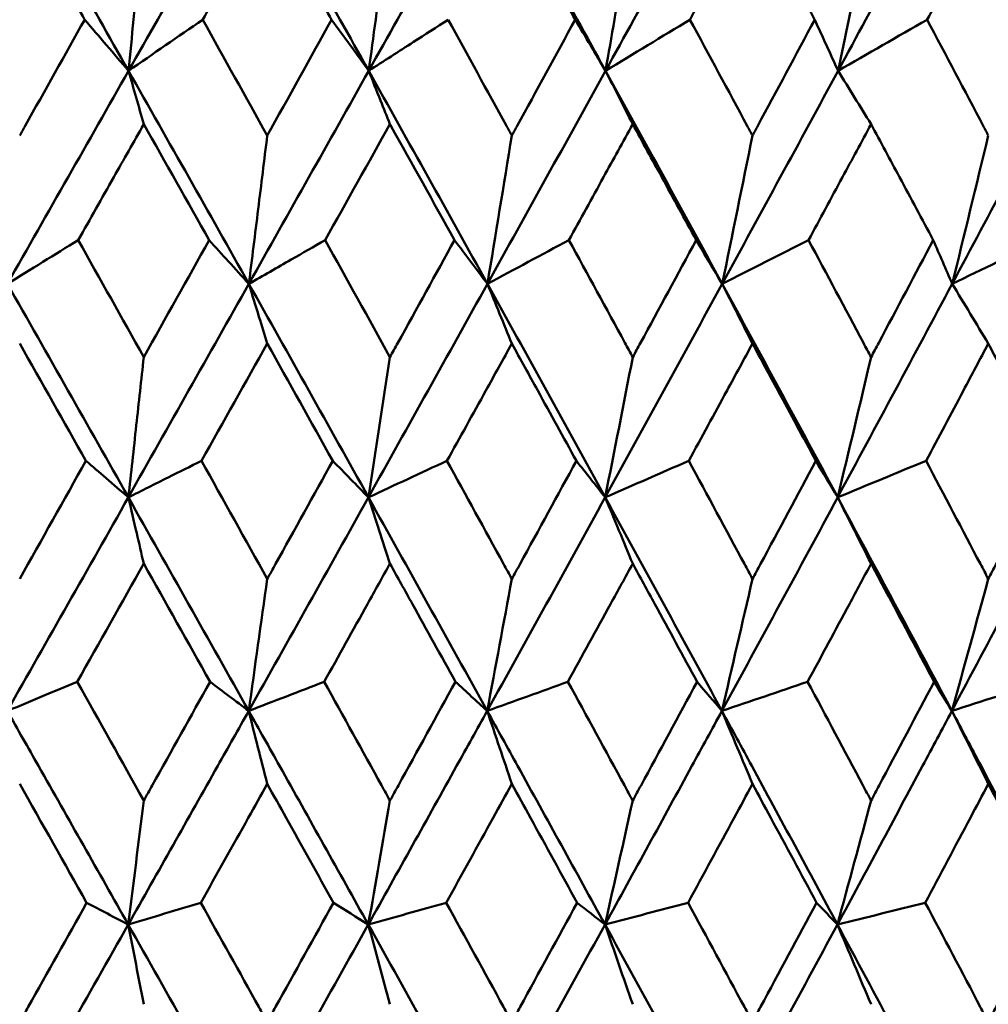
# Model space of a CAD drawing. Header units: millimetres. Extents: x 123 to 2417, y 726 to 3130.
# Tile 192 of 244: x 1657 to 1662, y 811 to 816. Entities that reach past the tile are written whole.
import ezdxf

# ---------------------------------------------------------------- set-up
doc = ezdxf.new("R2010")
doc.units = ezdxf.units.MM
doc.header["$LTSCALE"] = 12
doc.layers.add('Widoczne (ISO)', color=7, linetype='Continuous', lineweight=50)

msp = doc.modelspace()

# ---------------------------------------------------------------- linework, layer by layer
at = {"layer": 'Widoczne (ISO)'}
msp.add_circle((1654.6385, 776.3166), 50, dxfattribs=at)
for points, knots in [([(1657.4711, 816.0573), (1657.4708, 816.0578), (1657.4705, 816.0584), (1657.4215, 816.1448), (1657.3728, 816.2307), (1657.324, 816.3166)], [0.02951568, 0.02951568, 0.02951568, 0.02951568, 0.02969929, 0.02969929, 0.05939589, 0.05939589, 0.05939589, 0.05939589]), ([(1658.2089, 816.3166), (1658.1604, 816.2307), (1658.112, 816.1448), (1658.0632, 816.0584), (1658.0629, 816.0578), (1658.0626, 816.0573)], [0, 0, 0, 0, 0.02969567, 0.02969567, 0.02988021, 0.02988021, 0.02988021, 0.02988021]), ([(1659.9302, 816.0573), (1659.9299, 816.0578), (1659.9296, 816.0584), (1659.8819, 816.1448), (1659.8344, 816.2307), (1659.7868, 816.3166)], [0.02951568, 0.02951568, 0.02951568, 0.02951568, 0.02969929, 0.02969929, 0.05939589, 0.05939589, 0.05939589, 0.05939589]), ([(1660.6471, 816.3166), (1660.6002, 816.2307), (1660.5532, 816.1448), (1660.5059, 816.0584), (1660.5056, 816.0578), (1660.5053, 816.0573)], [0, 0, 0, 0, 0.02969567, 0.02969567, 0.02988021, 0.02988021, 0.02988021, 0.02988021]), ([(1661.1308, 816.0573), (1661.1305, 816.0578), (1661.1302, 816.0584), (1661.0834, 816.1448), (1661.0368, 816.2307), (1660.9901, 816.3166)], [0.02951568, 0.02951568, 0.02951568, 0.02951568, 0.02969929, 0.02969929, 0.05939589, 0.05939589, 0.05939589, 0.05939589]), ([(1661.8331, 816.3166), (1661.7871, 816.2307), (1661.7412, 816.1448), (1661.6949, 816.0584), (1661.6946, 816.0578), (1661.6943, 816.0573)], [0, 0, 0, 0, 0.02969567, 0.02969567, 0.02988021, 0.02988021, 0.02988021, 0.02988021]), ([(1657.1452, 815.4763), (1657.1543, 815.4925), (1657.1634, 815.5087), (1657.2721, 815.7024), (1657.3717, 815.8799), (1657.4711, 816.0573)], [0.0853813, 0.0853813, 0.0853813, 0.0853813, 0.09097809, 0.09097809, 0.15214536, 0.15214536, 0.15214536, 0.15214536]), ([(1658.8949, 815.8011), (1658.8637, 815.8441), (1658.8325, 815.8871), (1658.7704, 815.9725), (1658.7395, 816.0149), (1658.7087, 816.0573)], [-0.06289134, -0.06289134, -0.06289134, -0.06289134, -0.03140156, -0.03140156, -0.00032176, -0.00032176, -0.00032176, -0.00032176]), ([(1658.8949, 815.8011), (1658.97, 815.8494), (1659.045, 815.8977), (1659.1778, 815.9831), (1659.2355, 816.0202), (1659.2931, 816.0573)], [-0.07066517, -0.07066517, -0.07066517, -0.07066517, -0.03527183, -0.03527183, -0.00809562, -0.00809562, -0.00809562, -0.00809562]), ([(1659.2931, 816.0573), (1659.3908, 815.88), (1659.4882, 815.7026), (1659.5944, 815.509), (1659.6034, 815.4926), (1659.6123, 815.4763)], [0.0297954, 0.0297954, 0.0297954, 0.0297954, 0.09092493, 0.09092493, 0.09655955, 0.09655955, 0.09655955, 0.09655955]), ([(1659.6123, 815.4763), (1659.6212, 815.4925), (1659.6301, 815.5087), (1659.7362, 815.7024), (1659.8333, 815.8799), (1659.9302, 816.0573)], [0.0853813, 0.0853813, 0.0853813, 0.0853813, 0.09097809, 0.09097809, 0.15214536, 0.15214536, 0.15214536, 0.15214536]), ([(1660.5053, 816.0573), (1660.6013, 815.88), (1660.697, 815.7026), (1660.8013, 815.509), (1660.8101, 815.4926), (1660.8189, 815.4763)], [0.0297954, 0.0297954, 0.0297954, 0.0297954, 0.09092493, 0.09092493, 0.09655955, 0.09655955, 0.09655955, 0.09655955]), ([(1660.8189, 815.4763), (1660.8276, 815.4925), (1660.8363, 815.5087), (1660.9405, 815.7024), (1661.0358, 815.8799), (1661.1308, 816.0573)], [0.0853813, 0.0853813, 0.0853813, 0.0853813, 0.09097809, 0.09097809, 0.15214536, 0.15214536, 0.15214536, 0.15214536]), ([(1661.6943, 816.0573), (1661.7882, 815.88), (1661.8819, 815.7026), (1661.9838, 815.509), (1661.9924, 815.4926), (1662.001, 815.4763)], [0.0297954, 0.0297954, 0.0297954, 0.0297954, 0.09092493, 0.09092493, 0.09655955, 0.09655955, 0.09655955, 0.09655955]), ([(1659.0014, 815.534), (1658.9858, 815.5732), (1658.9701, 815.6125), (1658.9346, 815.7015), (1658.9148, 815.7514), (1658.8949, 815.8011)], [-0.0556581, -0.0556581, -0.0556581, -0.0556581, -0.0311485, -0.0311485, 0, 0, 0, 0]), ([(1657.7672, 815.534), (1657.717, 815.4451), (1657.6668, 815.3562), (1657.5573, 815.1624), (1657.4981, 815.0575), (1657.4388, 814.9526)], [0.03078053, 0.03078053, 0.03078053, 0.03078053, 0.06149921, 0.06149921, 0.09773041, 0.09773041, 0.09773041, 0.09773041]), ([(1659.3249, 814.9526), (1659.219, 815.1435), (1659.1128, 815.3343), (1659.0047, 815.528), (1659.0031, 815.531), (1659.0014, 815.534)], [0.02528154, 0.02528154, 0.02528154, 0.02528154, 0.09120217, 0.09120217, 0.09223068, 0.09223068, 0.09223068, 0.09223068]), ([(1660.2184, 815.534), (1660.1695, 815.4451), (1660.1207, 815.3562), (1660.0141, 815.1624), (1659.9564, 815.0575), (1659.8987, 814.9526)], [0.03078053, 0.03078053, 0.03078053, 0.03078053, 0.06149921, 0.06149921, 0.09773041, 0.09773041, 0.09773041, 0.09773041]), ([(1660.5365, 814.9526), (1660.4793, 815.0575), (1660.422, 815.1624), (1660.3159, 815.3561), (1660.2672, 815.445), (1660.2184, 815.534)], [0.02528165, 0.02528165, 0.02528165, 0.02528165, 0.06150593, 0.06150593, 0.09223152, 0.09223152, 0.09223152, 0.09223152]), ([(1661.4133, 815.534), (1661.3655, 815.4451), (1661.3176, 815.3562), (1661.2131, 815.1624), (1661.1565, 815.0575), (1661.0999, 814.9526)], [0.03078053, 0.03078053, 0.03078053, 0.03078053, 0.06149921, 0.06149921, 0.09773041, 0.09773041, 0.09773041, 0.09773041]), ([(1661.7248, 814.9526), (1661.6689, 815.0575), (1661.6128, 815.1624), (1661.5089, 815.3561), (1661.4611, 815.445), (1661.4133, 815.534)], [0.02528165, 0.02528165, 0.02528165, 0.02528165, 0.06150593, 0.06150593, 0.09223152, 0.09223152, 0.09223152, 0.09223152]), ([(1658.3862, 815.4763), (1658.371, 815.3532), (1658.3559, 815.2303), (1658.3252, 814.9826), (1658.3097, 814.8578), (1658.2941, 814.7331)], [-0.08909239, -0.08909239, -0.08909239, -0.08909239, -0.04495847, -0.04495847, 0, 0, 0, 0]), ([(1658.2941, 814.7331), (1658.26, 814.7707), (1658.2259, 814.8083), (1658.1594, 814.8815), (1658.1271, 814.9171), (1658.0948, 814.9526)], [-0.06289983, -0.06289983, -0.06289983, -0.06289983, -0.03141621, -0.03141621, -0.00164488, -0.00164488, -0.00164488, -0.00164488]), ([(1658.2941, 814.7331), (1658.365, 814.7738), (1658.4358, 814.8144), (1658.5634, 814.8876), (1658.62, 814.9201), (1658.6767, 814.9526)], [-0.06801633, -0.06801633, -0.06801633, -0.06801633, -0.03396638, -0.03396638, -0.0067614, -0.0067614, -0.0067614, -0.0067614]), ([(1659.0014, 814.3653), (1659.0147, 814.3894), (1659.0281, 814.4136), (1659.1361, 814.6094), (1659.2306, 814.781), (1659.3249, 814.9526)], [0.0806421, 0.0806421, 0.0806421, 0.0806421, 0.08897282, 0.08897282, 0.14811965, 0.14811965, 0.14811965, 0.14811965]), ([(1659.8987, 814.9526), (1659.9922, 814.7811), (1660.0856, 814.6096), (1660.192, 814.4138), (1660.2052, 814.3895), (1660.2184, 814.3653)], [0.02983351, 0.02983351, 0.02983351, 0.02983351, 0.0889495, 0.0889495, 0.09731113, 0.09731113, 0.09731113, 0.09731113]), ([(1660.2184, 814.3653), (1660.2315, 814.3894), (1660.2446, 814.4136), (1660.3508, 814.6094), (1660.4438, 814.781), (1660.5365, 814.9526)], [0.0806421, 0.0806421, 0.0806421, 0.0806421, 0.08897282, 0.08897282, 0.14811965, 0.14811965, 0.14811965, 0.14811965]), ([(1661.0999, 814.9526), (1661.1917, 814.7811), (1661.2832, 814.6096), (1661.3875, 814.4138), (1661.4004, 814.3895), (1661.4133, 814.3653)], [0.02983351, 0.02983351, 0.02983351, 0.02983351, 0.0889495, 0.0889495, 0.09731113, 0.09731113, 0.09731113, 0.09731113]), ([(1661.4133, 814.3653), (1661.4262, 814.3894), (1661.439, 814.4136), (1661.5431, 814.6094), (1661.6341, 814.781), (1661.7248, 814.9526)], [0.0806421, 0.0806421, 0.0806421, 0.0806421, 0.08897282, 0.08897282, 0.14811965, 0.14811965, 0.14811965, 0.14811965]), ([(1658.3862, 814.4336), (1658.3724, 814.4786), (1658.3586, 814.5235), (1658.3279, 814.6233), (1658.311, 814.6782), (1658.2941, 814.7331)], [-0.05754451, -0.05754451, -0.05754451, -0.05754451, -0.03165624, -0.03165624, 0, 0, 0, 0]), ([(1659.6123, 814.4336), (1659.569, 814.3551), (1659.5256, 814.2767), (1659.4173, 814.0809), (1659.3524, 813.9635), (1659.2873, 813.8461)], [0.03448054, 0.03448054, 0.03448054, 0.03448054, 0.06157222, 0.06157222, 0.10209717, 0.10209717, 0.10209717, 0.10209717]), ([(1659.9359, 813.8461), (1659.8715, 813.9635), (1659.8069, 814.0808), (1659.699, 814.2766), (1659.6557, 814.3551), (1659.6123, 814.4336)], [0.02104899, 0.02104899, 0.02104899, 0.02104899, 0.0615671, 0.0615671, 0.08866561, 0.08866561, 0.08866561, 0.08866561]), ([(1660.8189, 814.4336), (1660.7763, 814.3551), (1660.7337, 814.2767), (1660.6274, 814.0809), (1660.5635, 813.9635), (1660.4996, 813.8461)], [0.03448054, 0.03448054, 0.03448054, 0.03448054, 0.06157222, 0.06157222, 0.10209717, 0.10209717, 0.10209717, 0.10209717]), ([(1661.1364, 813.8461), (1661.0732, 813.9635), (1661.0099, 814.0808), (1660.9039, 814.2766), (1660.8614, 814.3551), (1660.8189, 814.4336)], [0.02104899, 0.02104899, 0.02104899, 0.02104899, 0.0615671, 0.0615671, 0.08866561, 0.08866561, 0.08866561, 0.08866561]), ([(1662.001, 814.4336), (1661.9594, 814.3551), (1661.9178, 814.2767), (1661.8137, 814.0809), (1661.7513, 813.9635), (1661.6887, 813.8461)], [0.03448054, 0.03448054, 0.03448054, 0.03448054, 0.06157222, 0.06157222, 0.10209717, 0.10209717, 0.10209717, 0.10209717]), ([(1662.3113, 813.8461), (1662.2496, 813.9635), (1662.1877, 814.0808), (1662.0842, 814.2766), (1662.0426, 814.3551), (1662.001, 814.4336)], [0.02104899, 0.02104899, 0.02104899, 0.02104899, 0.0615671, 0.0615671, 0.08866561, 0.08866561, 0.08866561, 0.08866561]), ([(1657.7672, 814.3653), (1657.7548, 814.2516), (1657.7424, 814.1381), (1657.7166, 813.9041), (1657.7033, 813.7836), (1657.6899, 813.6632)], [-0.08584009, -0.08584009, -0.08584009, -0.08584009, -0.0442602, -0.0442602, 0, 0, 0, 0]), ([(1657.6899, 813.6632), (1657.6527, 813.6952), (1657.6155, 813.7272), (1657.5445, 813.7882), (1657.5108, 813.8171), (1657.477, 813.8461)], [-0.06302893, -0.06302893, -0.06302893, -0.06302893, -0.03149009, -0.03149009, -0.00290552, -0.00290552, -0.00290552, -0.00290552]), ([(1657.6899, 813.6632), (1657.7567, 813.6965), (1657.8235, 813.7298), (1657.9458, 813.7908), (1658.0012, 813.8185), (1658.0567, 813.8461)], [-0.06563164, -0.06563164, -0.06563164, -0.06563164, -0.03278858, -0.03278858, -0.00550824, -0.00550824, -0.00550824, -0.00550824]), ([(1658.3862, 813.2538), (1658.4001, 813.279), (1658.4141, 813.3042), (1658.5237, 813.5016), (1658.6192, 813.6739), (1658.7145, 813.8461)], [0.07597559, 0.07597559, 0.07597559, 0.07597559, 0.08464777, 0.08464777, 0.14401425, 0.14401425, 0.14401425, 0.14401425]), ([(1659.2873, 813.8461), (1659.382, 813.6739), (1659.4765, 813.5017), (1659.5847, 813.3043), (1659.5985, 813.2791), (1659.6123, 813.2538)], [0.02530969, 0.02530969, 0.02530969, 0.02530969, 0.08465152, 0.08465152, 0.09334823, 0.09334823, 0.09334823, 0.09334823]), ([(1659.6123, 813.2538), (1659.6261, 813.279), (1659.6399, 813.3042), (1659.7479, 813.5016), (1659.842, 813.6739), (1659.9359, 813.8461)], [0.07597559, 0.07597559, 0.07597559, 0.07597559, 0.08464777, 0.08464777, 0.14401425, 0.14401425, 0.14401425, 0.14401425]), ([(1660.4996, 813.8461), (1660.5926, 813.6739), (1660.6855, 813.5017), (1660.7917, 813.3043), (1660.8053, 813.2791), (1660.8189, 813.2538)], [0.02530969, 0.02530969, 0.02530969, 0.02530969, 0.08465152, 0.08465152, 0.09334823, 0.09334823, 0.09334823, 0.09334823]), ([(1660.8189, 813.2538), (1660.8324, 813.279), (1660.8459, 813.3042), (1660.952, 813.5016), (1661.0443, 813.6739), (1661.1364, 813.8461)], [0.07597559, 0.07597559, 0.07597559, 0.07597559, 0.08464777, 0.08464777, 0.14401425, 0.14401425, 0.14401425, 0.14401425]), ([(1661.6887, 813.8461), (1661.7798, 813.6739), (1661.8706, 813.5017), (1661.9745, 813.3043), (1661.9878, 813.2791), (1662.001, 813.2538)], [0.02530969, 0.02530969, 0.02530969, 0.02530969, 0.08465152, 0.08465152, 0.09334823, 0.09334823, 0.09334823, 0.09334823]), ([(1662.001, 813.2538), (1662.0143, 813.279), (1662.0275, 813.3042), (1662.1312, 813.5016), (1662.2214, 813.6739), (1662.3113, 813.8461)], [0.07597559, 0.07597559, 0.07597559, 0.07597559, 0.08464777, 0.08464777, 0.14401425, 0.14401425, 0.14401425, 0.14401425]), ([(1657.7672, 813.3308), (1657.7554, 813.3818), (1657.7436, 813.4327), (1657.7178, 813.5435), (1657.7039, 813.6034), (1657.6899, 813.6632)], [-0.05953933, -0.05953933, -0.05953933, -0.05953933, -0.03219286, -0.03219286, 0, 0, 0, 0]), ([(1659.0014, 813.3308), (1658.9638, 813.2632), (1658.9262, 813.1955), (1658.8164, 812.9981), (1658.7442, 812.8684), (1658.6719, 812.7387)], [0.03825175, 0.03825175, 0.03825175, 0.03825175, 0.06160817, 0.06160817, 0.10638617, 0.10638617, 0.10638617, 0.10638617]), ([(1659.3297, 812.7387), (1659.2579, 812.8684), (1659.1861, 812.9981), (1659.0766, 813.1955), (1659.039, 813.2632), (1659.0014, 813.3308)], [0.01681985, 0.01681985, 0.01681985, 0.01681985, 0.06159108, 0.06159108, 0.08495433, 0.08495433, 0.08495433, 0.08495433]), ([(1660.2184, 813.3308), (1660.1814, 813.2632), (1660.1443, 813.1955), (1660.0363, 812.9981), (1659.9652, 812.8684), (1659.8939, 812.7387)], [0.03825175, 0.03825175, 0.03825175, 0.03825175, 0.06160817, 0.06160817, 0.10638617, 0.10638617, 0.10638617, 0.10638617]), ([(1660.5412, 812.7387), (1660.4707, 812.8684), (1660.4, 812.9981), (1660.2923, 813.1955), (1660.2554, 813.2632), (1660.2184, 813.3308)], [0.01681985, 0.01681985, 0.01681985, 0.01681985, 0.06159108, 0.06159108, 0.08495433, 0.08495433, 0.08495433, 0.08495433]), ([(1661.4133, 813.3308), (1661.3771, 813.2632), (1661.3408, 813.1955), (1661.2348, 812.9981), (1661.1651, 812.8684), (1661.0952, 812.7387)], [0.03825175, 0.03825175, 0.03825175, 0.03825175, 0.06160817, 0.06160817, 0.10638617, 0.10638617, 0.10638617, 0.10638617]), ([(1661.7294, 812.7387), (1661.6604, 812.8684), (1661.5912, 812.9981), (1661.4858, 813.1955), (1661.4495, 813.2632), (1661.4133, 813.3308)], [0.01681985, 0.01681985, 0.01681985, 0.01681985, 0.06159108, 0.06159108, 0.08495433, 0.08495433, 0.08495433, 0.08495433]), ([(1657.083, 812.5925), (1657.1458, 812.6186), (1657.2086, 812.6448), (1657.3255, 812.6935), (1657.3797, 812.7161), (1657.4339, 812.7387)], [-0.06350836, -0.06350836, -0.06350836, -0.06350836, -0.03173776, -0.03173776, -0.00432334, -0.00432334, -0.00432334, -0.00432334]), ([(1657.7672, 812.1429), (1657.7815, 812.1684), (1657.7958, 812.1939), (1657.9067, 812.3925), (1658.0032, 812.5656), (1658.0996, 812.7387)], [0.07138254, 0.07138254, 0.07138254, 0.07138254, 0.08018544, 0.08018544, 0.13983561, 0.13983561, 0.13983561, 0.13983561]), ([(1658.6719, 812.7387), (1658.7677, 812.5657), (1658.8634, 812.3926), (1658.9731, 812.194), (1658.9873, 812.1685), (1659.0014, 812.1429)], [0.02053386, 0.02053386, 0.02053386, 0.02053386, 0.08016461, 0.08016461, 0.08898694, 0.08898694, 0.08898694, 0.08898694]), ([(1659.0014, 812.1429), (1659.0155, 812.1684), (1659.0296, 812.1939), (1659.1392, 812.3925), (1659.2345, 812.5656), (1659.3297, 812.7387)], [0.07138254, 0.07138254, 0.07138254, 0.07138254, 0.08018544, 0.08018544, 0.13983561, 0.13983561, 0.13983561, 0.13983561]), ([(1659.8939, 812.7387), (1659.9883, 812.5657), (1660.0826, 812.3926), (1660.1905, 812.194), (1660.2044, 812.1685), (1660.2184, 812.1429)], [0.02053386, 0.02053386, 0.02053386, 0.02053386, 0.08016461, 0.08016461, 0.08898694, 0.08898694, 0.08898694, 0.08898694]), ([(1660.2184, 812.1429), (1660.2322, 812.1684), (1660.2461, 812.1939), (1660.3539, 812.3925), (1660.4477, 812.5656), (1660.5412, 812.7387)], [0.07138254, 0.07138254, 0.07138254, 0.07138254, 0.08018544, 0.08018544, 0.13983561, 0.13983561, 0.13983561, 0.13983561]), ([(1661.0952, 812.7387), (1661.1879, 812.5657), (1661.2802, 812.3926), (1661.386, 812.194), (1661.3997, 812.1685), (1661.4133, 812.1429)], [0.02053386, 0.02053386, 0.02053386, 0.02053386, 0.08016461, 0.08016461, 0.08898694, 0.08898694, 0.08898694, 0.08898694]), ([(1661.4133, 812.1429), (1661.4269, 812.1684), (1661.4405, 812.1939), (1661.5461, 812.3925), (1661.6379, 812.5656), (1661.7294, 812.7387)], [0.07138254, 0.07138254, 0.07138254, 0.07138254, 0.08018544, 0.08018544, 0.13983561, 0.13983561, 0.13983561, 0.13983561]), ([(1657.6893, 811.5216), (1657.5396, 811.7867), (1657.3896, 812.0516), (1657.1874, 812.4085), (1657.1352, 812.5005), (1657.083, 812.5925)], [0.3692784, 0.3692784, 0.3692784, 0.3692784, 0.4608442, 0.4608442, 0.492629, 0.492629, 0.492629, 0.492629]), ([(1657.6893, 811.5216), (1657.8392, 811.7867), (1657.9887, 812.0516), (1658.1897, 812.4085), (1658.2415, 812.5005), (1658.2932, 812.5925)], [0.3692784, 0.3692784, 0.3692784, 0.3692784, 0.4608442, 0.4608442, 0.492629, 0.492629, 0.492629, 0.492629]), ([(1658.8928, 811.5216), (1658.7449, 811.7867), (1658.5966, 812.0516), (1658.3965, 812.4085), (1658.3449, 812.5005), (1658.2932, 812.5925)], [0.3692784, 0.3692784, 0.3692784, 0.3692784, 0.4608442, 0.4608442, 0.492629, 0.492629, 0.492629, 0.492629]), ([(1658.8928, 811.5216), (1659.0409, 811.7867), (1659.1886, 812.0516), (1659.3869, 812.4085), (1659.4379, 812.5005), (1659.4889, 812.5925)], [0.3692784, 0.3692784, 0.3692784, 0.3692784, 0.4608442, 0.4608442, 0.492629, 0.492629, 0.492629, 0.492629]), ([(1660.0795, 811.5216), (1659.9339, 811.7867), (1659.7879, 812.0516), (1659.5907, 812.4085), (1659.5399, 812.5005), (1659.4889, 812.5925)], [0.3692784, 0.3692784, 0.3692784, 0.3692784, 0.4608442, 0.4608442, 0.492629, 0.492629, 0.492629, 0.492629]), ([(1660.0795, 811.5216), (1660.2252, 811.7867), (1660.3704, 812.0516), (1660.5653, 812.4085), (1660.6155, 812.5005), (1660.6656, 812.5925)], [0.3692784, 0.3692784, 0.3692784, 0.3692784, 0.4608442, 0.4608442, 0.492629, 0.492629, 0.492629, 0.492629]), ([(1661.2447, 811.5216), (1661.1021, 811.7867), (1660.959, 812.0516), (1660.7655, 812.4085), (1660.7156, 812.5005), (1660.6656, 812.5925)], [0.3692784, 0.3692784, 0.3692784, 0.3692784, 0.4608442, 0.4608442, 0.492629, 0.492629, 0.492629, 0.492629]), ([(1661.2447, 811.5216), (1661.3875, 811.7867), (1661.5297, 812.0516), (1661.7203, 812.4085), (1661.7694, 812.5005), (1661.8184, 812.5925)], [0.3692784, 0.3692784, 0.3692784, 0.3692784, 0.4608442, 0.4608442, 0.492629, 0.492629, 0.492629, 0.492629]), ([(1662.3838, 811.5216), (1662.2447, 811.7867), (1662.105, 812.0516), (1661.916, 812.4085), (1661.8672, 812.5005), (1661.8184, 812.5925)], [0.3692784, 0.3692784, 0.3692784, 0.3692784, 0.4608442, 0.4608442, 0.492629, 0.492629, 0.492629, 0.492629]), ([(1658.3862, 812.2267), (1658.3546, 812.1701), (1658.323, 812.1136), (1658.212, 811.9151), (1658.1325, 811.7731), (1658.0529, 811.6311)], [0.04208868, 0.04208868, 0.04208868, 0.04208868, 0.06158988, 0.06158988, 0.11059803, 0.11059803, 0.11059803, 0.11059803]), ([(1658.7183, 811.6311), (1658.6393, 811.7731), (1658.5601, 811.9151), (1658.4493, 812.1136), (1658.4177, 812.1701), (1658.3862, 812.2267)], [0.01259731, 0.01259731, 0.01259731, 0.01259731, 0.06159863, 0.06159863, 0.08110666, 0.08110666, 0.08110666, 0.08110666]), ([(1659.6123, 812.2267), (1659.5812, 812.1701), (1659.5501, 812.1136), (1659.4406, 811.9151), (1659.3621, 811.7731), (1659.2836, 811.6311)], [0.04208868, 0.04208868, 0.04208868, 0.04208868, 0.06158988, 0.06158988, 0.11059803, 0.11059803, 0.11059803, 0.11059803]), ([(1659.9397, 811.6311), (1659.8618, 811.7731), (1659.7838, 811.9151), (1659.6746, 812.1136), (1659.6435, 812.1701), (1659.6123, 812.2267)], [0.01259731, 0.01259731, 0.01259731, 0.01259731, 0.06159863, 0.06159863, 0.08110666, 0.08110666, 0.08110666, 0.08110666]), ([(1660.8189, 812.2267), (1660.7883, 812.1701), (1660.7577, 812.1136), (1660.6502, 811.9151), (1660.5731, 811.7731), (1660.4959, 811.6311)], [0.04208868, 0.04208868, 0.04208868, 0.04208868, 0.06158988, 0.06158988, 0.11059803, 0.11059803, 0.11059803, 0.11059803]), ([(1661.1401, 811.6311), (1661.0637, 811.7731), (1660.9872, 811.9151), (1660.88, 812.1136), (1660.8495, 812.1701), (1660.8189, 812.2267)], [0.01259731, 0.01259731, 0.01259731, 0.01259731, 0.06159863, 0.06159863, 0.08110666, 0.08110666, 0.08110666, 0.08110666]), ([(1662.001, 812.2267), (1661.9711, 812.1701), (1661.9412, 812.1136), (1661.8361, 811.9151), (1661.7606, 811.7731), (1661.6851, 811.6311)], [0.04208868, 0.04208868, 0.04208868, 0.04208868, 0.06158988, 0.06158988, 0.11059803, 0.11059803, 0.11059803, 0.11059803]), ([(1662.3149, 811.6311), (1662.2403, 811.7731), (1662.1656, 811.9151), (1662.0608, 812.1136), (1662.0309, 812.1701), (1662.001, 812.2267)], [0.01259731, 0.01259731, 0.01259731, 0.01259731, 0.06159863, 0.06159863, 0.08110666, 0.08110666, 0.08110666, 0.08110666]), ([(1657.1452, 811.0331), (1657.1594, 811.0584), (1657.1736, 811.0837), (1657.2856, 811.283), (1657.3833, 811.4571), (1657.4809, 811.6311)], [0.06686277, 0.06686277, 0.06686277, 0.06686277, 0.07557848, 0.07557848, 0.13558897, 0.13558897, 0.13558897, 0.13558897]), ([(1658.0529, 811.6311), (1658.15, 811.4571), (1658.247, 811.2831), (1658.358, 811.0838), (1658.3721, 811.0584), (1658.3862, 811.0331)], [0.01556037, 0.01556037, 0.01556037, 0.01556037, 0.07555527, 0.07555527, 0.08428623, 0.08428623, 0.08428623, 0.08428623]), ([(1658.3862, 811.0331), (1658.4002, 811.0584), (1658.4143, 811.0837), (1658.5252, 811.283), (1658.6218, 811.4571), (1658.7183, 811.6311)], [0.06686277, 0.06686277, 0.06686277, 0.06686277, 0.07557848, 0.07557848, 0.13558897, 0.13558897, 0.13558897, 0.13558897]), ([(1659.2836, 811.6311), (1659.3794, 811.4571), (1659.4751, 811.2831), (1659.5845, 811.0838), (1659.5984, 811.0584), (1659.6123, 811.0331)], [0.01556037, 0.01556037, 0.01556037, 0.01556037, 0.07555527, 0.07555527, 0.08428623, 0.08428623, 0.08428623, 0.08428623]), ([(1659.6123, 811.0331), (1659.6262, 811.0584), (1659.6401, 811.0837), (1659.7494, 811.283), (1659.8446, 811.4571), (1659.9397, 811.6311)], [0.06686277, 0.06686277, 0.06686277, 0.06686277, 0.07557848, 0.07557848, 0.13558897, 0.13558897, 0.13558897, 0.13558897]), ([(1660.4959, 811.6311), (1660.5901, 811.4571), (1660.6841, 811.2831), (1660.7916, 811.0838), (1660.8052, 811.0584), (1660.8189, 811.0331)], [0.01556037, 0.01556037, 0.01556037, 0.01556037, 0.07555527, 0.07555527, 0.08428623, 0.08428623, 0.08428623, 0.08428623]), ([(1660.8189, 811.0331), (1660.8325, 811.0584), (1660.8461, 811.0837), (1660.9534, 811.283), (1661.0469, 811.4571), (1661.1401, 811.6311)], [0.06686277, 0.06686277, 0.06686277, 0.06686277, 0.07557848, 0.07557848, 0.13558897, 0.13558897, 0.13558897, 0.13558897]), ([(1661.6851, 811.6311), (1661.7773, 811.4571), (1661.8693, 811.2831), (1661.9743, 811.0838), (1661.9877, 811.0584), (1662.001, 811.0331)], [0.01556037, 0.01556037, 0.01556037, 0.01556037, 0.07555527, 0.07555527, 0.08428623, 0.08428623, 0.08428623, 0.08428623]), ([(1662.001, 811.0331), (1662.0143, 811.0584), (1662.0277, 811.0837), (1662.1326, 811.283), (1662.2239, 811.4571), (1662.3149, 811.6311)], [0.06686277, 0.06686277, 0.06686277, 0.06686277, 0.07557848, 0.07557848, 0.13558897, 0.13558897, 0.13558897, 0.13558897])]:
    msp.add_open_spline(points, degree=3, knots=knots, dxfattribs=at)
for points in [[(1657.6908, 815.8011), (1657.5934, 815.973), (1657.4958, 816.1448), (1657.3981, 816.3166)], [(1657.6908, 815.8011), (1657.7885, 815.973), (1657.886, 816.1448), (1657.9834, 816.3166)], [(1657.6908, 815.8011), (1657.7077, 815.9727), (1657.7245, 816.1445), (1657.7412, 816.3166)], [(1658.7087, 816.0573), (1658.6602, 816.1437), (1658.6117, 816.2302), (1658.5631, 816.3166)], [(1658.8949, 815.8011), (1658.7986, 815.973), (1658.7022, 816.1448), (1658.6056, 816.3166)], [(1658.9651, 816.3166), (1658.9418, 816.1445), (1658.9184, 815.9727), (1658.8949, 815.8011)], [(1658.8949, 815.8011), (1658.9914, 815.973), (1659.0877, 816.1448), (1659.184, 816.3166)], [(1660.0821, 815.8011), (1659.9875, 815.973), (1659.8926, 816.1448), (1659.7974, 816.3166)], [(1660.0821, 815.8011), (1660.1771, 815.973), (1660.2719, 816.1448), (1660.3665, 816.3166)], [(1660.1719, 816.3166), (1660.1421, 816.1445), (1660.1122, 815.9727), (1660.0821, 815.8011)], [(1661.2479, 815.8011), (1661.341, 815.973), (1661.4339, 816.1448), (1661.5265, 816.3166)], [(1661.3569, 816.3166), (1661.3207, 816.1445), (1661.2844, 815.9727), (1661.2479, 815.8011)], [(1657.4711, 816.0573), (1657.5444, 815.9719), (1657.6177, 815.8865), (1657.6908, 815.8011)], [(1658.0626, 816.0573), (1657.9386, 815.9719), (1657.8147, 815.8865), (1657.6908, 815.8011)], [(1658.0626, 816.0573), (1658.1707, 815.8636), (1658.2785, 815.67), (1658.3862, 815.4763)], [(1658.3862, 815.4763), (1658.4938, 815.67), (1658.6013, 815.8637), (1658.7087, 816.0573)], [(1660.0821, 815.8011), (1660.0316, 815.8865), (1659.9809, 815.9719), (1659.9302, 816.0573)], [(1660.0821, 815.8011), (1660.2231, 815.8865), (1660.3642, 815.9719), (1660.5053, 816.0573)], [(1661.2479, 815.8011), (1661.209, 815.8865), (1661.1699, 815.9719), (1661.1308, 816.0573)], [(1661.2479, 815.8011), (1661.3966, 815.8865), (1661.5454, 815.9719), (1661.6943, 816.0573)], [(1657.0836, 814.7331), (1657.2863, 815.0892), (1657.4887, 815.4453), (1657.6908, 815.8011)], [(1658.2941, 814.7331), (1658.0937, 815.0892), (1657.8926, 815.4453), (1657.6908, 815.8011)], [(1657.6908, 815.8011), (1657.7163, 815.7122), (1657.7418, 815.6231), (1657.7672, 815.534)], [(1658.2941, 814.7331), (1658.4948, 815.0892), (1658.6951, 815.4453), (1658.8949, 815.8011)], [(1659.4901, 814.7331), (1659.2926, 815.0892), (1659.0942, 815.4453), (1658.8949, 815.8011)], [(1659.4901, 814.7331), (1659.6881, 815.0892), (1659.8855, 815.4453), (1660.0821, 815.8011)], [(1660.667, 814.7331), (1660.4731, 815.0892), (1660.2782, 815.4453), (1660.0821, 815.8011)], [(1660.2184, 815.534), (1660.173, 815.6231), (1660.1276, 815.7122), (1660.0821, 815.8011)], [(1660.667, 814.7331), (1660.8615, 815.0892), (1661.0552, 815.4453), (1661.2479, 815.8011)], [(1661.4133, 815.534), (1661.3582, 815.6231), (1661.3031, 815.7122), (1661.2479, 815.8011)], [(1661.8201, 814.7331), (1662.0103, 815.0892), (1662.1995, 815.4453), (1662.3876, 815.8011)], [(1658.0948, 814.9526), (1657.9858, 815.1465), (1657.8766, 815.3402), (1657.7672, 815.534)], [(1659.0014, 815.534), (1658.8933, 815.3402), (1658.7851, 815.1465), (1658.6767, 814.9526)], [(1659.6123, 815.4763), (1659.5718, 815.2279), (1659.5311, 814.9801), (1659.4901, 814.7331)], [(1660.8189, 815.4763), (1660.7686, 815.2279), (1660.7179, 814.9801), (1660.667, 814.7331)], [(1662.001, 815.4763), (1661.9411, 815.2279), (1661.8808, 814.9801), (1661.8201, 814.7331)], [(1657.4388, 814.9526), (1657.3203, 814.8794), (1657.202, 814.8062), (1657.0836, 814.7331)], [(1657.4388, 814.9526), (1657.5484, 814.7569), (1657.6579, 814.5611), (1657.7672, 814.3653)], [(1657.7672, 814.3653), (1657.8766, 814.5611), (1657.9858, 814.7569), (1658.0948, 814.9526)], [(1658.6767, 814.9526), (1658.7851, 814.7569), (1658.8934, 814.5611), (1659.0014, 814.3653)], [(1659.4901, 814.7331), (1659.4351, 814.8062), (1659.3801, 814.8794), (1659.3249, 814.9526)], [(1659.4901, 814.7331), (1659.6263, 814.8062), (1659.7624, 814.8794), (1659.8987, 814.9526)], [(1660.667, 814.7331), (1660.6236, 814.8062), (1660.5801, 814.8794), (1660.5365, 814.9526)], [(1660.667, 814.7331), (1660.8113, 814.8062), (1660.9556, 814.8794), (1661.0999, 814.9526)], [(1661.8201, 814.7331), (1661.7884, 814.8062), (1661.7567, 814.8794), (1661.7248, 814.9526)], [(1661.8201, 814.7331), (1661.9719, 814.8062), (1662.1237, 814.8794), (1662.2756, 814.9526)], [(1657.6899, 813.6632), (1657.4884, 814.0199), (1657.2863, 814.3765), (1657.0836, 814.7331)], [(1657.6899, 813.6632), (1657.8917, 814.0199), (1658.0931, 814.3765), (1658.2941, 814.7331)], [(1658.8936, 813.6632), (1658.6946, 814.0199), (1658.4947, 814.3765), (1658.2941, 814.7331)], [(1658.8936, 813.6632), (1659.0931, 814.0199), (1659.2919, 814.3765), (1659.4901, 814.7331)], [(1660.0805, 813.6632), (1659.8847, 814.0199), (1659.6879, 814.3765), (1659.4901, 814.7331)], [(1659.6123, 814.4336), (1659.5716, 814.5335), (1659.5309, 814.6334), (1659.4901, 814.7331)], [(1660.0805, 813.6632), (1660.2768, 814.0199), (1660.4723, 814.3765), (1660.667, 814.7331)], [(1661.246, 813.6632), (1661.0541, 814.0199), (1660.8611, 814.3765), (1660.667, 814.7331)], [(1660.8189, 814.4336), (1660.7683, 814.5335), (1660.7177, 814.6334), (1660.667, 814.7331)], [(1661.246, 813.6632), (1661.4383, 814.0199), (1661.6297, 814.3765), (1661.8201, 814.7331)], [(1662.001, 814.4336), (1661.9408, 814.5335), (1661.8805, 814.6334), (1661.8201, 814.7331)], [(1657.477, 813.8461), (1657.3666, 814.042), (1657.256, 814.2378), (1657.1452, 814.4336)], [(1658.3862, 814.4336), (1658.2765, 814.2378), (1658.1667, 814.042), (1658.0567, 813.8461)], [(1658.7145, 813.8461), (1658.6053, 814.042), (1658.4958, 814.2378), (1658.3862, 814.4336)], [(1659.0014, 814.3653), (1658.9657, 814.1307), (1658.9297, 813.8966), (1658.8936, 813.6632)], [(1660.2184, 814.3653), (1660.1727, 814.1307), (1660.1267, 813.8966), (1660.0805, 813.6632)], [(1661.4133, 814.3653), (1661.3578, 814.1307), (1661.302, 813.8966), (1661.246, 813.6632)], [(1657.1452, 813.2538), (1657.2559, 813.4513), (1657.3665, 813.6487), (1657.477, 813.8461)], [(1658.0567, 813.8461), (1658.1667, 813.6487), (1658.2765, 813.4513), (1658.3862, 813.2538)], [(1658.8936, 813.6632), (1658.834, 813.7242), (1658.7743, 813.7852), (1658.7145, 813.8461)], [(1658.8936, 813.6632), (1659.0248, 813.7242), (1659.1561, 813.7852), (1659.2873, 813.8461)], [(1660.0805, 813.6632), (1660.0324, 813.7242), (1659.9842, 813.7852), (1659.9359, 813.8461)], [(1660.0805, 813.6632), (1660.2202, 813.7242), (1660.3599, 813.7852), (1660.4996, 813.8461)], [(1661.246, 813.6632), (1661.2095, 813.7242), (1661.173, 813.7852), (1661.1364, 813.8461)], [(1661.246, 813.6632), (1661.3935, 813.7242), (1661.5411, 813.7852), (1661.6887, 813.8461)], [(1657.083, 812.5925), (1657.2857, 812.9493), (1657.488, 813.3063), (1657.6899, 813.6632)], [(1658.2932, 812.5925), (1658.0928, 812.9493), (1657.8917, 813.3063), (1657.6899, 813.6632)], [(1658.2932, 812.5925), (1658.4939, 812.9493), (1658.694, 813.3063), (1658.8936, 813.6632)], [(1659.4889, 812.5925), (1659.2913, 812.9493), (1659.0929, 813.3063), (1658.8936, 813.6632)], [(1659.0014, 813.3308), (1658.9655, 813.4418), (1658.9296, 813.5526), (1658.8936, 813.6632)], [(1659.4889, 812.5925), (1659.6869, 812.9493), (1659.8841, 813.3063), (1660.0805, 813.6632)], [(1660.6656, 812.5925), (1660.4716, 812.9493), (1660.2765, 813.3063), (1660.0805, 813.6632)], [(1660.2184, 813.3308), (1660.1724, 813.4418), (1660.1265, 813.5526), (1660.0805, 813.6632)], [(1660.6656, 812.5925), (1660.8599, 812.9493), (1661.0534, 813.3063), (1661.246, 813.6632)], [(1661.8184, 812.5925), (1661.6288, 812.9493), (1661.438, 813.3063), (1661.246, 813.6632)], [(1661.4133, 813.3308), (1661.3575, 813.4418), (1661.3018, 813.5526), (1661.246, 813.6632)], [(1661.8184, 812.5925), (1662.0084, 812.9493), (1662.1974, 813.3063), (1662.3853, 813.6632)], [(1657.7672, 813.3308), (1657.6562, 813.1334), (1657.5451, 812.9361), (1657.4339, 812.7387)], [(1658.0996, 812.7387), (1657.989, 812.9361), (1657.8782, 813.1335), (1657.7672, 813.3308)], [(1658.3862, 813.2538), (1658.3553, 813.0328), (1658.3243, 812.8124), (1658.2932, 812.5925)], [(1659.6123, 813.2538), (1659.5714, 813.0328), (1659.5303, 812.8124), (1659.4889, 812.5925)], [(1660.8189, 813.2538), (1660.768, 813.0328), (1660.7169, 812.8124), (1660.6656, 812.5925)], [(1662.001, 813.2538), (1661.9404, 813.0328), (1661.8795, 812.8124), (1661.8184, 812.5925)], [(1657.4339, 812.7387), (1657.5451, 812.5401), (1657.6562, 812.3415), (1657.7672, 812.1429)], [(1658.2932, 812.5925), (1658.2287, 812.6412), (1658.1642, 812.6899), (1658.0996, 812.7387)], [(1658.2932, 812.5925), (1658.4194, 812.6412), (1658.5456, 812.6899), (1658.6719, 812.7387)], [(1659.4889, 812.5925), (1659.4359, 812.6412), (1659.3828, 812.6899), (1659.3297, 812.7387)], [(1659.4889, 812.5925), (1659.6239, 812.6412), (1659.7589, 812.6899), (1659.8939, 812.7387)], [(1660.6656, 812.5925), (1660.6241, 812.6412), (1660.5827, 812.6899), (1660.5412, 812.7387)], [(1660.6656, 812.5925), (1660.8088, 812.6412), (1660.952, 812.6899), (1661.0952, 812.7387)], [(1661.8184, 812.5925), (1661.7888, 812.6412), (1661.7591, 812.6899), (1661.7294, 812.7387)], [(1661.8184, 812.5925), (1661.9693, 812.6412), (1662.1202, 812.6899), (1662.2711, 812.7387)], [(1658.3862, 812.2267), (1658.3552, 812.3488), (1658.3242, 812.4707), (1658.2932, 812.5925)], [(1659.6123, 812.2267), (1659.5712, 812.3488), (1659.5301, 812.4707), (1659.4889, 812.5925)], [(1660.8189, 812.2267), (1660.7678, 812.3488), (1660.7167, 812.4707), (1660.6656, 812.5925)], [(1662.001, 812.2267), (1661.9402, 812.3488), (1661.8793, 812.4707), (1661.8184, 812.5925)], [(1657.4809, 811.6311), (1657.3691, 811.8296), (1657.2572, 812.0281), (1657.1452, 812.2267)], [(1657.7672, 812.1429), (1657.7414, 811.9353), (1657.7154, 811.7282), (1657.6893, 811.5216)], [(1659.0014, 812.1429), (1658.9653, 811.9353), (1658.9291, 811.7282), (1658.8928, 811.5216)], [(1660.2184, 812.1429), (1660.1722, 811.9353), (1660.1259, 811.7282), (1660.0795, 811.5216)], [(1661.4133, 812.1429), (1661.3573, 811.9353), (1661.3011, 811.7282), (1661.2447, 811.5216)], [(1657.6893, 811.5216), (1657.6199, 811.5581), (1657.5504, 811.5946), (1657.4809, 811.6311)], [(1657.6893, 811.5216), (1657.8105, 811.5581), (1657.9317, 811.5946), (1658.0529, 811.6311)], [(1658.8928, 811.5216), (1658.8347, 811.5581), (1658.7765, 811.5946), (1658.7183, 811.6311)], [(1658.8928, 811.5216), (1659.023, 811.5581), (1659.1533, 811.5946), (1659.2836, 811.6311)], [(1660.0795, 811.5216), (1660.0329, 811.5581), (1659.9863, 811.5946), (1659.9397, 811.6311)], [(1660.0795, 811.5216), (1660.2183, 811.5581), (1660.3571, 811.5946), (1660.4959, 811.6311)], [(1661.2447, 811.5216), (1661.2098, 811.5581), (1661.175, 811.5946), (1661.1401, 811.6311)], [(1661.2447, 811.5216), (1661.3915, 811.5581), (1661.5383, 811.5946), (1661.6851, 811.6311)], [(1657.0827, 810.4515), (1657.2854, 810.8082), (1657.4877, 811.1649), (1657.6893, 811.5216)], [(1658.2927, 810.4515), (1658.092, 810.8082), (1657.8909, 811.1649), (1657.6893, 811.5216)], [(1657.7672, 811.1219), (1657.7413, 811.2553), (1657.7153, 811.3886), (1657.6893, 811.5216)], [(1658.2927, 810.4515), (1658.4934, 810.8082), (1658.6935, 811.1649), (1658.8928, 811.5216)], [(1659.4882, 810.4515), (1659.2904, 810.8082), (1659.0919, 811.1649), (1658.8928, 811.5216)], [(1659.0014, 811.1219), (1658.9652, 811.2553), (1658.929, 811.3886), (1658.8928, 811.5216)], [(1659.4882, 810.4515), (1659.6862, 810.8082), (1659.8833, 811.1649), (1660.0795, 811.5216)], [(1660.6647, 810.4515), (1660.4704, 810.8082), (1660.2754, 811.1649), (1660.0795, 811.5216)], [(1660.2184, 811.1219), (1660.1721, 811.2553), (1660.1258, 811.3886), (1660.0795, 811.5216)], [(1660.6647, 810.4515), (1660.8591, 810.8082), (1661.0524, 811.1649), (1661.2447, 811.5216)], [(1661.8173, 810.4515), (1661.6275, 810.8082), (1661.4366, 811.1649), (1661.2447, 811.5216)], [(1661.4133, 811.1219), (1661.3571, 811.2553), (1661.3009, 811.3886), (1661.2447, 811.5216)], [(1661.8173, 810.4515), (1662.0074, 810.8082), (1662.1963, 811.1649), (1662.3838, 811.5216)]]:
    msp.add_open_spline(points, degree=3, dxfattribs=at)

doc.saveas('drawing.dxf')
